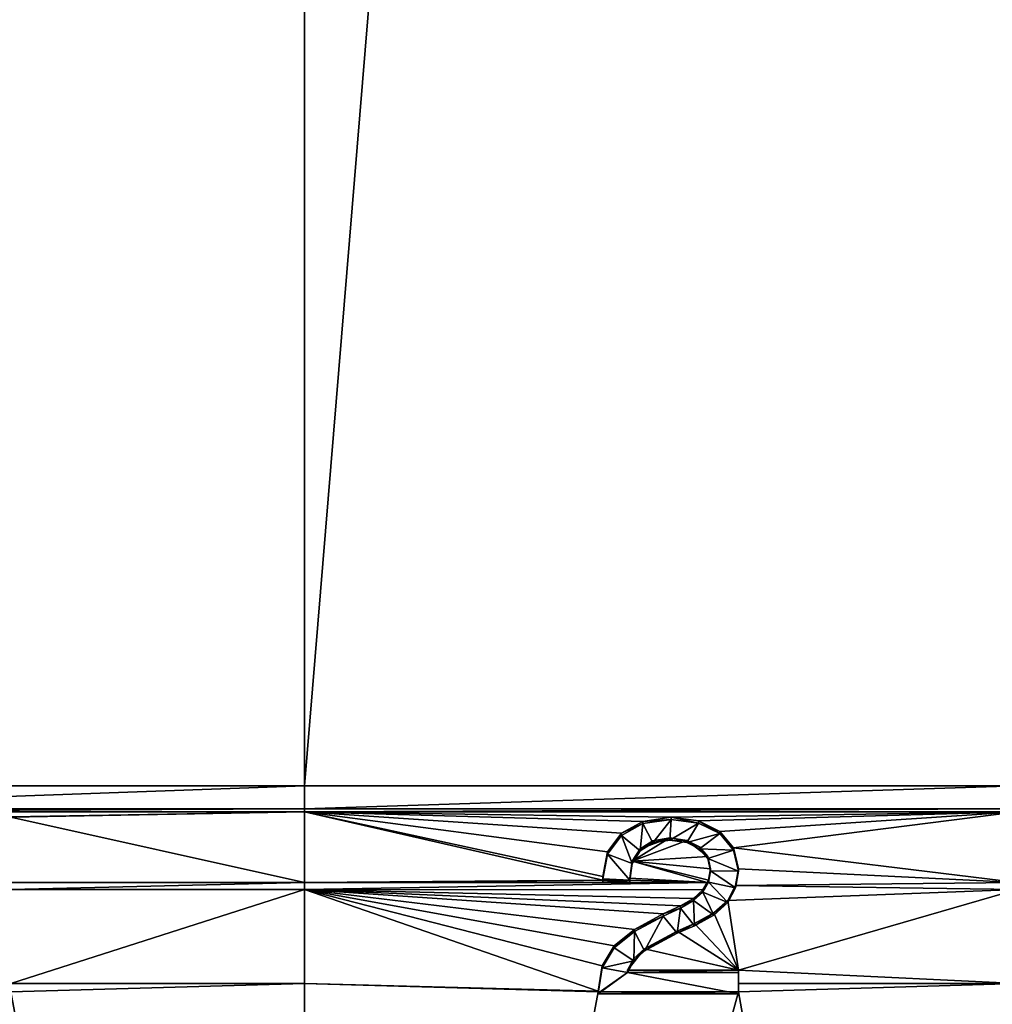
# Model space of a CAD drawing. Extents: x 0 to 895, y 0 to 479.
# Tile 10 of 30: x 398 to 421, y 38 to 62. Entities that reach past the tile are written whole.
import ezdxf

# ---------------------------------------------------------------- set-up
doc = ezdxf.new("R2010")
doc.units = 0

msp = doc.modelspace()

# ---------------------------------------------------------------- linework, layer by layer
for points in [[(788.799988, 448.7229), (788.799988, 25.122911), (106.199982, 448.7229)], [(106.199982, 448.7229), (788.799988, 25.122911), (106.199982, 25.122911)], [(788.099976, 448.022888, 395.237183), (788.099976, 25.822908, 131.417313), (106.899979, 448.022888, 395.237183)], [(106.899979, 448.022888, 395.237183), (788.099976, 25.822908, 131.417313), (106.899979, 25.822908, 131.417313)], [(788.099976, 25.822908, 0.7), (788.099976, 448.022888, 0.7), (106.899979, 25.822908, 0.7)], [(106.899979, 25.822908, 0.7), (788.099976, 448.022888, 0.7), (106.899979, 448.022888, 0.7)], [(404.596527, 43.612331, 149.254715), (404.596527, 255.127777, 281.424225), (388.890106, 43.612331, 149.254715)], [(388.890106, 43.612331, 149.254715), (404.596527, 255.127777, 281.424225), (388.890106, 255.127777, 281.424225)], [(422.032043, 43.612331, 149.254715), (422.032043, 255.127777, 281.424225), (404.596527, 43.612331, 149.254715)], [(404.596527, 43.612331, 149.254715), (422.032043, 255.127777, 281.424225), (404.596527, 255.127777, 281.424225)], [(404.596527, 43.047993, 148.902084), (404.596527, 43.612331, 149.254715), (388.890106, 43.047993, 148.902084)], [(388.890106, 43.047993, 148.902084), (404.596527, 43.612331, 149.254715), (388.890106, 43.612331, 149.254715)], [(422.032043, 43.047993, 148.902084), (422.032043, 43.612331, 149.254715), (404.596527, 43.047993, 148.902084)], [(404.596527, 43.047993, 148.902084), (422.032043, 43.612331, 149.254715), (404.596527, 43.612331, 149.254715)], [(404.596527, 42.97459, 148.856201), (404.596527, 43.047993, 148.902084), (388.890106, 42.97459, 148.856201)], [(388.890106, 42.97459, 148.856201), (404.596527, 43.047993, 148.902084), (388.890106, 43.047993, 148.902084)], [(388.890106, 42.97459, 148.856201), (396.921448, 42.841702, 148.773178), (404.596527, 42.97459, 148.856201)], [(404.596527, 42.97459, 148.856201), (396.921448, 42.841702, 148.773178), (397.411377, 42.841702, 148.773178)], [(404.596527, 42.97459, 148.856201), (397.411377, 42.841702, 148.773178), (404.596527, 41.24585, 147.77597)], [(422.032043, 42.97459, 148.856201), (422.032043, 43.047993, 148.902084), (404.596527, 42.97459, 148.856201)], [(404.596527, 42.97459, 148.856201), (422.032043, 43.047993, 148.902084), (404.596527, 43.047993, 148.902084)], [(412.012238, 41.992424, 148.242493), (412.350861, 42.450668, 148.528824), (404.596527, 42.97459, 148.856201)], [(404.596527, 41.24585, 147.77597), (411.896973, 41.302025, 147.811066), (404.596527, 42.97459, 148.856201)], [(404.596527, 42.97459, 148.856201), (411.896973, 41.302025, 147.811066), (411.896973, 41.387558, 147.864517)], [(404.596527, 42.97459, 148.856201), (411.896973, 41.387558, 147.864517), (412.012238, 41.992424, 148.242493)], [(412.350861, 42.450668, 148.528824), (412.876801, 42.737843, 148.708267), (404.596527, 42.97459, 148.856201)], [(404.596527, 42.97459, 148.856201), (412.876801, 42.737843, 148.708267), (413.568451, 42.841702, 148.773178)], [(404.596527, 42.97459, 148.856201), (413.568451, 42.841702, 148.773178), (422.032043, 42.97459, 148.856201)], [(422.032043, 42.97459, 148.856201), (413.568451, 42.841702, 148.773178), (414.238464, 42.750061, 148.715912)], [(422.032043, 42.97459, 148.856201), (414.238464, 42.750061, 148.715912), (414.757202, 42.493431, 148.555542)], [(414.757202, 42.493431, 148.555542), (415.095795, 42.090179, 148.303589), (422.032043, 42.97459, 148.856201)], [(422.032043, 42.97459, 148.856201), (415.095795, 42.090179, 148.303589), (422.032043, 41.24585, 147.77597)], [(397.411377, 42.841702, 148.773178), (397.411377, 41.24585, 147.77597), (404.596527, 41.24585, 147.77597)], [(412.350861, 42.450668, 148.528824), (412.876801, 42.684853, 148.793076), (412.876801, 42.737843, 148.708267)], [(412.350861, 42.397678, 148.613632), (412.876801, 42.684853, 148.793076), (412.350861, 42.450668, 148.528824)], [(412.350861, 42.397678, 148.613632), (412.811951, 42.01889, 148.376923), (412.876801, 42.684853, 148.793076)], [(412.876801, 42.684853, 148.793076), (412.811951, 42.01889, 148.376923), (413.121735, 42.214394, 148.4991)], [(412.876801, 42.737843, 148.708267), (413.568451, 42.788715, 148.857986), (413.568451, 42.841702, 148.773178)], [(412.876801, 42.684853, 148.793076), (413.568451, 42.788715, 148.857986), (412.876801, 42.737843, 148.708267)], [(412.876801, 42.684853, 148.793076), (413.121735, 42.214394, 148.4991), (413.568451, 42.788715, 148.857986)], [(413.568451, 42.788715, 148.857986), (413.121735, 42.214394, 148.4991), (413.53241, 42.281597, 148.541092)], [(413.568451, 42.788715, 148.857986), (413.53241, 42.281597, 148.541092), (414.238464, 42.697071, 148.80072)], [(414.238464, 42.697071, 148.80072), (413.53241, 42.281597, 148.541092), (413.950287, 42.220474, 148.502914)], [(413.568451, 42.788715, 148.857986), (414.238464, 42.697071, 148.80072), (413.568451, 42.841702, 148.773178)], [(413.568451, 42.841702, 148.773178), (414.238464, 42.697071, 148.80072), (414.238464, 42.750061, 148.715912)], [(414.238464, 42.697071, 148.80072), (413.950287, 42.220474, 148.502914), (414.757202, 42.440445, 148.64035)], [(414.238464, 42.697071, 148.80072), (414.757202, 42.440445, 148.64035), (414.238464, 42.750061, 148.715912)], [(414.238464, 42.750061, 148.715912), (414.757202, 42.440445, 148.64035), (414.757202, 42.493431, 148.555542)], [(412.012238, 41.992424, 148.242493), (412.350861, 42.397678, 148.613632), (412.350861, 42.450668, 148.528824)], [(414.757202, 42.440445, 148.64035), (413.950287, 42.220474, 148.502914), (414.260071, 42.067764, 148.407471)], [(414.757202, 42.440445, 148.64035), (414.260071, 42.067764, 148.407471), (415.095795, 42.037189, 148.388382)], [(414.757202, 42.440445, 148.64035), (415.095795, 42.037189, 148.388382), (414.757202, 42.493431, 148.555542)], [(414.757202, 42.493431, 148.555542), (415.095795, 42.037189, 148.388382), (415.095795, 42.090179, 148.303589)], [(412.012238, 41.939438, 148.327286), (412.350861, 42.397678, 148.613632), (412.012238, 41.992424, 148.242493)], [(412.012238, 41.939438, 148.327286), (412.617432, 41.713387, 148.186035), (412.350861, 42.397678, 148.613632)], [(412.350861, 42.397678, 148.613632), (412.617432, 41.713387, 148.186035), (412.811951, 42.01889, 148.376923)], [(413.53241, 42.334587, 148.456284), (412.811951, 42.07188, 148.29213), (412.617432, 41.766376, 148.101227)], [(413.53241, 42.334587, 148.456284), (412.617432, 41.766376, 148.101227), (413.950287, 42.273491, 148.418106)], [(413.950287, 42.273491, 148.418106), (412.617432, 41.766376, 148.101227), (414.461792, 41.882454, 148.173767)], [(413.121735, 42.267384, 148.414291), (412.811951, 42.07188, 148.29213), (413.53241, 42.334587, 148.456284)], [(413.121735, 42.214394, 148.4991), (412.811951, 42.01889, 148.376923), (413.121735, 42.267384, 148.414291)], [(413.121735, 42.267384, 148.414291), (412.811951, 42.01889, 148.376923), (412.811951, 42.07188, 148.29213)], [(413.53241, 42.281597, 148.541092), (413.121735, 42.214394, 148.4991), (413.53241, 42.334587, 148.456284)], [(413.53241, 42.334587, 148.456284), (413.121735, 42.214394, 148.4991), (413.121735, 42.267384, 148.414291)], [(413.950287, 42.273491, 148.418106), (413.53241, 42.281597, 148.541092), (413.53241, 42.334587, 148.456284)], [(413.950287, 42.220474, 148.502914), (413.53241, 42.281597, 148.541092), (413.950287, 42.273491, 148.418106)], [(413.950287, 42.273491, 148.418106), (414.461792, 41.882454, 148.173767), (414.260071, 42.120754, 148.322678)], [(414.260071, 42.120754, 148.322678), (413.950287, 42.220474, 148.502914), (413.950287, 42.273491, 148.418106)], [(414.260071, 42.067764, 148.407471), (413.950287, 42.220474, 148.502914), (414.260071, 42.120754, 148.322678)], [(411.896973, 41.387558, 147.864517), (412.012238, 41.939438, 148.327286), (412.012238, 41.992424, 148.242493)], [(411.896973, 41.334568, 147.949326), (412.012238, 41.939438, 148.327286), (411.896973, 41.387558, 147.864517)], [(411.896973, 41.334568, 147.949326), (412.552582, 41.297913, 147.926422), (412.012238, 41.939438, 148.327286)], [(412.012238, 41.939438, 148.327286), (412.552582, 41.297913, 147.926422), (412.617432, 41.713387, 148.186035)], [(412.811951, 42.01889, 148.376923), (412.617432, 41.713387, 148.186035), (412.811951, 42.07188, 148.29213)], [(412.811951, 42.07188, 148.29213), (412.617432, 41.713387, 148.186035), (412.617432, 41.766376, 148.101227)], [(414.461792, 41.882454, 148.173767), (414.260071, 42.067764, 148.407471), (414.260071, 42.120754, 148.322678)], [(414.461792, 41.829468, 148.25856), (414.260071, 42.067764, 148.407471), (414.461792, 41.882454, 148.173767)], [(415.095795, 42.037189, 148.388382), (414.260071, 42.067764, 148.407471), (414.461792, 41.829468, 148.25856)], [(415.095795, 42.037189, 148.388382), (414.461792, 41.829468, 148.25856), (415.218292, 41.523964, 148.067688)], [(415.095795, 42.090179, 148.303589), (415.218292, 41.576981, 147.98288), (422.032043, 41.24585, 147.77597)], [(415.095795, 42.037189, 148.388382), (415.218292, 41.523964, 148.067688), (415.095795, 42.090179, 148.303589)], [(415.095795, 42.090179, 148.303589), (415.218292, 41.523964, 148.067688), (415.218292, 41.576981, 147.98288)], [(412.617432, 41.766376, 148.101227), (412.552582, 41.350903, 147.841614), (414.451141, 41.24585, 147.77597)], [(412.617432, 41.713387, 148.186035), (412.552582, 41.297913, 147.926422), (412.617432, 41.766376, 148.101227)], [(412.617432, 41.766376, 148.101227), (412.552582, 41.297913, 147.926422), (412.552582, 41.350903, 147.841614)], [(412.617432, 41.766376, 148.101227), (414.533844, 41.583061, 147.986694), (414.461792, 41.882454, 148.173767)], [(414.451141, 41.24585, 147.77597), (414.483429, 41.302025, 147.811066), (412.617432, 41.766376, 148.101227)], [(412.617432, 41.766376, 148.101227), (414.483429, 41.302025, 147.811066), (414.533844, 41.583061, 147.986694)], [(414.533844, 41.583061, 147.986694), (414.461792, 41.829468, 148.25856), (414.461792, 41.882454, 148.173767)], [(414.533844, 41.530071, 148.071503), (414.461792, 41.829468, 148.25856), (414.533844, 41.583061, 147.986694)], [(415.218292, 41.523964, 148.067688), (414.461792, 41.829468, 148.25856), (414.533844, 41.530071, 148.071503)], [(414.483429, 41.302025, 147.811066), (414.533844, 41.530071, 148.071503), (414.533844, 41.583061, 147.986694)], [(414.483429, 41.249039, 147.895874), (414.533844, 41.530071, 148.071503), (414.483429, 41.302025, 147.811066)], [(415.14624, 41.114628, 147.81189), (414.533844, 41.530071, 148.071503), (414.483429, 41.249039, 147.895874)], [(415.218292, 41.523964, 148.067688), (414.533844, 41.530071, 148.071503), (415.14624, 41.114628, 147.81189)], [(422.032043, 41.24585, 147.77597), (415.218292, 41.576981, 147.98288), (415.14624, 41.167618, 147.727081)], [(415.218292, 41.523964, 148.067688), (415.14624, 41.114628, 147.81189), (415.218292, 41.576981, 147.98288)], [(415.218292, 41.576981, 147.98288), (415.14624, 41.114628, 147.81189), (415.14624, 41.167618, 147.727081)], [(404.596527, 41.24585, 147.77597), (397.411377, 41.24585, 147.77597), (397.411377, 41.074276, 147.668762)], [(404.596527, 41.24585, 147.77597), (397.411377, 41.074276, 147.668762), (404.596527, 41.074276, 147.668762)], [(414.451141, 41.24585, 147.77597), (412.552582, 41.302025, 147.811066), (404.596527, 41.24585, 147.77597)], [(404.596527, 41.24585, 147.77597), (412.552582, 41.302025, 147.811066), (411.896973, 41.302025, 147.811066)], [(414.451141, 41.24585, 147.77597), (404.596527, 41.24585, 147.77597), (404.596527, 41.074276, 147.668762)], [(404.596527, 41.074276, 147.668762), (414.346527, 41.063725, 147.66217), (414.451141, 41.24585, 147.77597)], [(411.896973, 41.302025, 147.811066), (411.896973, 41.334568, 147.949326), (411.896973, 41.387558, 147.864517)], [(411.896973, 41.249039, 147.895874), (411.896973, 41.334568, 147.949326), (411.896973, 41.302025, 147.811066)], [(411.896973, 41.249039, 147.895874), (412.552582, 41.249039, 147.895874), (411.896973, 41.334568, 147.949326)], [(411.896973, 41.334568, 147.949326), (412.552582, 41.249039, 147.895874), (412.552582, 41.297913, 147.926422)], [(412.552582, 41.249039, 147.895874), (411.896973, 41.249039, 147.895874), (412.552582, 41.302025, 147.811066)], [(412.552582, 41.302025, 147.811066), (411.896973, 41.249039, 147.895874), (411.896973, 41.302025, 147.811066)], [(414.451141, 41.24585, 147.77597), (412.552582, 41.350903, 147.841614), (412.552582, 41.302025, 147.811066)], [(412.552582, 41.297913, 147.926422), (412.552582, 41.249039, 147.895874), (412.552582, 41.350903, 147.841614)], [(412.552582, 41.350903, 147.841614), (412.552582, 41.249039, 147.895874), (412.552582, 41.302025, 147.811066)], [(414.451141, 41.24585, 147.77597), (414.346527, 41.010738, 147.746979), (414.483429, 41.249039, 147.895874)], [(414.951721, 40.754139, 147.586624), (414.483429, 41.249039, 147.895874), (414.346527, 41.010738, 147.746979)], [(414.346527, 41.063725, 147.66217), (414.346527, 41.010738, 147.746979), (414.451141, 41.24585, 147.77597)], [(414.451141, 41.24585, 147.77597), (414.483429, 41.249039, 147.895874), (414.483429, 41.302025, 147.811066)], [(415.14624, 41.114628, 147.81189), (414.483429, 41.249039, 147.895874), (414.951721, 40.754139, 147.586624)], [(422.032043, 41.24585, 147.77597), (415.14624, 41.167618, 147.727081), (422.032043, 41.074276, 147.668762)], [(404.596527, 41.074276, 147.668762), (397.411377, 41.074276, 147.668762), (397.411377, 38.775982, 146.232635)], [(404.596527, 41.074276, 147.668762), (397.411377, 38.775982, 146.232635), (404.596527, 38.775982, 146.232635)], [(404.596527, 41.074276, 147.668762), (411.875366, 39.206326, 146.501541), (412.170746, 39.695145, 146.806976)], [(412.170746, 39.695145, 146.806976), (412.667877, 40.09837, 147.058945), (404.596527, 41.074276, 147.668762)], [(404.596527, 41.074276, 147.668762), (412.667877, 40.09837, 147.058945), (413.373901, 40.477188, 147.29567)], [(404.596527, 41.074276, 147.668762), (413.373901, 40.477188, 147.29567), (413.798981, 40.672718, 147.417831)], [(413.798981, 40.672718, 147.417831), (414.115997, 40.856003, 147.532364), (404.596527, 41.074276, 147.668762)], [(404.596527, 41.074276, 147.668762), (414.115997, 40.856003, 147.532364), (414.346527, 41.063725, 147.66217)], [(411.875366, 39.206326, 146.501541), (404.596527, 41.074276, 147.668762), (411.781677, 38.589241, 146.115936)], [(411.781677, 38.589241, 146.115936), (404.596527, 41.074276, 147.668762), (404.596527, 38.775982, 146.232635)], [(414.115997, 40.856003, 147.532364), (414.346527, 41.010738, 147.746979), (414.346527, 41.063725, 147.66217)], [(414.115997, 40.803017, 147.617172), (414.346527, 41.010738, 147.746979), (414.115997, 40.856003, 147.532364)], [(414.613098, 40.448635, 147.395752), (414.346527, 41.010738, 147.746979), (414.115997, 40.803017, 147.617172)], [(414.951721, 40.754139, 147.586624), (414.346527, 41.010738, 147.746979), (414.613098, 40.448635, 147.395752)], [(422.032043, 41.074276, 147.668762), (415.14624, 41.167618, 147.727081), (414.951721, 40.807129, 147.501831)], [(415.14624, 41.114628, 147.81189), (414.951721, 40.754139, 147.586624), (415.14624, 41.167618, 147.727081)], [(415.14624, 41.167618, 147.727081), (414.951721, 40.754139, 147.586624), (414.951721, 40.807129, 147.501831)], [(422.032043, 41.074276, 147.668762), (414.951721, 40.807129, 147.501831), (415.218292, 39.096355, 146.432816)], [(422.032043, 38.775982, 146.232635), (422.032043, 41.074276, 147.668762), (415.218292, 39.096355, 146.432816)], [(413.798981, 40.672718, 147.417831), (414.115997, 40.803017, 147.617172), (414.115997, 40.856003, 147.532364)], [(413.798981, 40.619732, 147.50264), (414.115997, 40.803017, 147.617172), (413.798981, 40.672718, 147.417831)], [(414.137604, 40.185928, 147.231583), (414.115997, 40.803017, 147.617172), (413.798981, 40.619732, 147.50264)], [(414.613098, 40.448635, 147.395752), (414.115997, 40.803017, 147.617172), (414.137604, 40.185928, 147.231583)], [(415.218292, 39.096355, 146.432816), (414.951721, 40.807129, 147.501831), (414.613098, 40.501625, 147.310928)], [(414.951721, 40.754139, 147.586624), (414.613098, 40.448635, 147.395752), (414.951721, 40.807129, 147.501831)], [(414.951721, 40.807129, 147.501831), (414.613098, 40.448635, 147.395752), (414.613098, 40.501625, 147.310928)], [(413.373901, 40.477188, 147.29567), (413.798981, 40.619732, 147.50264), (413.798981, 40.672718, 147.417831)], [(413.373901, 40.424198, 147.380478), (413.798981, 40.619732, 147.50264), (413.373901, 40.477188, 147.29567)], [(413.712524, 40.002613, 147.117035), (413.798981, 40.619732, 147.50264), (413.373901, 40.424198, 147.380478)], [(414.137604, 40.185928, 147.231583), (413.798981, 40.619732, 147.50264), (413.712524, 40.002613, 147.117035)], [(415.218292, 39.096355, 146.432816), (414.613098, 40.501625, 147.310928), (414.137604, 40.238918, 147.146759)], [(414.613098, 40.448635, 147.395752), (414.137604, 40.185928, 147.231583), (414.613098, 40.501625, 147.310928)], [(414.613098, 40.501625, 147.310928), (414.137604, 40.185928, 147.231583), (414.137604, 40.238918, 147.146759)], [(412.667877, 40.09837, 147.058945), (413.373901, 40.424198, 147.380478), (413.373901, 40.477188, 147.29567)], [(412.667877, 40.04538, 147.143753), (413.373901, 40.424198, 147.380478), (412.667877, 40.09837, 147.058945)], [(412.912811, 39.568813, 146.845963), (413.373901, 40.424198, 147.380478), (412.667877, 40.04538, 147.143753)], [(413.712524, 40.002613, 147.117035), (413.373901, 40.424198, 147.380478), (412.912811, 39.568813, 146.845963)], [(412.170746, 39.695145, 146.806976), (412.667877, 40.04538, 147.143753), (412.667877, 40.09837, 147.058945)], [(412.170746, 39.642155, 146.891785), (412.667877, 40.04538, 147.143753), (412.170746, 39.695145, 146.806976)], [(412.653442, 39.330544, 146.697052), (412.667877, 40.04538, 147.143753), (412.170746, 39.642155, 146.891785)], [(412.912811, 39.568813, 146.845963), (412.667877, 40.04538, 147.143753), (412.653442, 39.330544, 146.697052)], [(412.912811, 39.621799, 146.761169), (415.218292, 39.096355, 146.432816), (413.712524, 40.055603, 147.032227)], [(413.712524, 40.002613, 147.117035), (412.912811, 39.568813, 146.845963), (413.712524, 40.055603, 147.032227)], [(413.712524, 40.055603, 147.032227), (412.912811, 39.568813, 146.845963), (412.912811, 39.621799, 146.761169)], [(413.712524, 40.055603, 147.032227), (415.218292, 39.096355, 146.432816), (414.137604, 40.238918, 147.146759)], [(414.137604, 40.185928, 147.231583), (413.712524, 40.002613, 147.117035), (414.137604, 40.238918, 147.146759)], [(414.137604, 40.238918, 147.146759), (413.712524, 40.002613, 147.117035), (413.712524, 40.055603, 147.032227)], [(411.875366, 39.206326, 146.501541), (412.170746, 39.642155, 146.891785), (412.170746, 39.695145, 146.806976)], [(411.875366, 39.153336, 146.586349), (412.170746, 39.642155, 146.891785), (411.875366, 39.206326, 146.501541)], [(412.653442, 39.330544, 146.697052), (412.170746, 39.642155, 146.891785), (411.875366, 39.153336, 146.586349)], [(412.653442, 39.38353, 146.612259), (412.502136, 39.096355, 146.432816), (412.912811, 39.621799, 146.761169)], [(412.912811, 39.621799, 146.761169), (412.502136, 39.096355, 146.432816), (415.218292, 39.096355, 146.432816)], [(412.912811, 39.568813, 146.845963), (412.653442, 39.330544, 146.697052), (412.912811, 39.621799, 146.761169)], [(412.912811, 39.621799, 146.761169), (412.653442, 39.330544, 146.697052), (412.653442, 39.38353, 146.612259)], [(412.653442, 39.330544, 146.697052), (411.875366, 39.153336, 146.586349), (412.502136, 39.043365, 146.517624)], [(412.653442, 39.330544, 146.697052), (412.502136, 39.043365, 146.517624), (412.653442, 39.38353, 146.612259)], [(412.653442, 39.38353, 146.612259), (412.502136, 39.043365, 146.517624), (412.502136, 39.096355, 146.432816)], [(411.781677, 38.589241, 146.115936), (411.875366, 39.153336, 146.586349), (411.875366, 39.206326, 146.501541)], [(411.781677, 38.536251, 146.200745), (411.875366, 39.153336, 146.586349), (411.781677, 38.589241, 146.115936)], [(412.502136, 39.043365, 146.517624), (411.875366, 39.153336, 146.586349), (411.781677, 38.536251, 146.200745)], [(415.218292, 38.517921, 146.189285), (412.502136, 39.043365, 146.517624), (411.781677, 38.517921, 146.189285)], [(412.502136, 39.043365, 146.517624), (411.781677, 38.536251, 146.200745), (411.781677, 38.517921, 146.189285)], [(412.502136, 39.043365, 146.517624), (415.218292, 39.043365, 146.517624), (412.502136, 39.096355, 146.432816)], [(412.502136, 39.096355, 146.432816), (415.218292, 39.043365, 146.517624), (415.218292, 39.096355, 146.432816)], [(415.218292, 38.517921, 146.189285), (415.218292, 39.043365, 146.517624), (412.502136, 39.043365, 146.517624)], [(422.032043, 38.775982, 146.232635), (415.218292, 39.096355, 146.432816), (415.218292, 38.775982, 146.232635)], [(415.218292, 39.096355, 146.432816), (415.218292, 39.043365, 146.517624), (415.218292, 38.775982, 146.232635)], [(415.218292, 38.775982, 146.232635), (415.218292, 39.043365, 146.517624), (415.218292, 38.517921, 146.189285)], [(404.596527, 0, 122.002708), (397.411377, 38.570911, 146.104492), (388.890106, 0, 122.002708)], [(404.596527, 38.775982, 146.232635), (397.411377, 38.775982, 146.232635), (397.411377, 38.570911, 146.104492)], [(404.596527, 38.775982, 146.232635), (397.411377, 38.570911, 146.104492), (404.596527, 0, 122.002708)], [(411.781677, 38.589241, 146.115936), (404.596527, 38.775982, 146.232635), (411.781677, 38.570911, 146.104492)], [(411.781677, 38.570911, 146.104492), (404.596527, 38.775982, 146.232635), (404.596527, 0, 122.002708)], [(411.781677, 38.570911, 146.104492), (404.596527, 0, 122.002708), (415.218292, 38.570911, 146.104492)], [(415.218292, 38.570911, 146.104492), (404.596527, 0, 122.002708), (422.032043, 0, 122.002708)], [(411.781677, 38.570911, 146.104492), (411.781677, 38.536251, 146.200745), (411.781677, 38.589241, 146.115936)], [(411.781677, 38.517921, 146.189285), (411.781677, 38.536251, 146.200745), (411.781677, 38.570911, 146.104492)], [(415.218292, 38.517921, 146.189285), (411.781677, 38.517921, 146.189285), (415.218292, 38.570911, 146.104492)], [(415.218292, 38.570911, 146.104492), (411.781677, 38.517921, 146.189285), (411.781677, 38.570911, 146.104492)], [(422.032043, 38.775982, 146.232635), (415.218292, 38.775982, 146.232635), (415.218292, 38.570911, 146.104492)], [(415.218292, 38.570911, 146.104492), (422.032043, 0, 122.002708), (422.032043, 38.775982, 146.232635)], [(415.218292, 38.775982, 146.232635), (415.218292, 38.517921, 146.189285), (415.218292, 38.570911, 146.104492)]]:
    msp.add_3dface(points)

doc.saveas('drawing.dxf')
